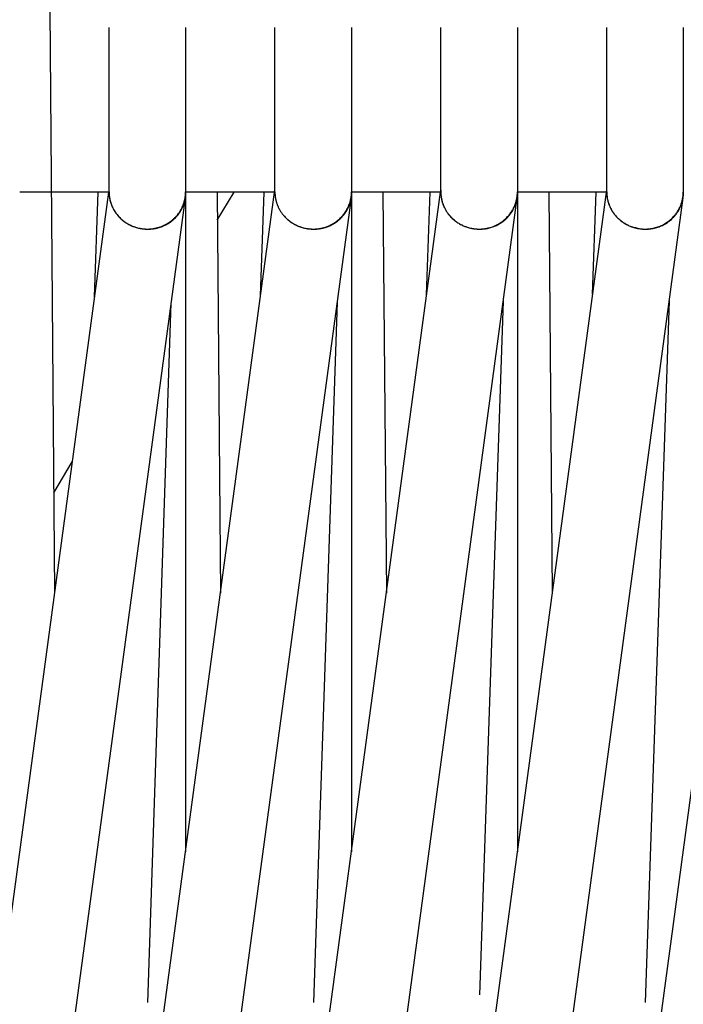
# Model space of a CAD drawing. Header units: millimetres. Extents: x 5000 to 6892, y 0 to 1693.
# Tile 28 of 49: x 5324 to 5376, y 1269 to 1346. Entities that reach past the tile are written whole.
import ezdxf

# ---------------------------------------------------------------- set-up
doc = ezdxf.new("R2010")
doc.units = ezdxf.units.MM
doc.layers.add('Make2D$Sichtbar$Kurven', color=18, linetype='Continuous', true_color=0x000000)

msp = doc.modelspace()

# ---------------------------------------------------------------- linework, layer by layer
at = {"layer": 'Make2D$Sichtbar$Kurven', "color": 18, "lineweight": -3, "true_color": 0x000000}
for points in [[(5323.904, 1631.023), (5326.548, 1300.994)], [(5330.811, 1342.933), (5330.811, 1345.329)], [(5336.813, 1345.333), (5336.813, 1342.937)], [(5343.812, 1332.45), (5343.812, 1345.328)], [(5349.812, 1345.334), (5349.812, 1332.455)], [(5356.812, 1332.451), (5356.812, 1345.329)], [(5362.812, 1345.332), (5362.812, 1332.454)], [(5369.812, 1332.453), (5369.812, 1345.332)], [(5375.812, 1345.33), (5375.812, 1332.452)], [(5330.811, 1332.451), (5330.811, 1342.933)], [(5336.813, 1342.937), (5336.813, 1332.454)], [(5330.234, 1231.917), (5343.812, 1332.617)], [(5354.58, 1219.647), (5369.812, 1332.621)], [(5356.815, 1332.574), (5356.812, 1332.48)], [(5366.843, 1214.185), (5382.812, 1332.622)], [(5318.061, 1238.053), (5330.785, 1332.424)], [(5336.782, 1331.99), (5323.731, 1235.196)], [(5330.812, 1332.424), (5323.813, 1332.424)], [(5329.68, 1324.224), (5329.955, 1332.425)], [(5330.81, 1332.424), (5330.811, 1332.347), (5330.814, 1332.27), (5330.82, 1332.193), (5330.827, 1332.116), (5330.837, 1332.038), (5330.85, 1331.961), (5330.864, 1331.884), (5330.881, 1331.807), (5330.9, 1331.73), (5330.921, 1331.653), (5330.945, 1331.576), (5330.971, 1331.5), (5331, 1331.424), (5331.03, 1331.348), (5331.064, 1331.273), (5331.099, 1331.198), (5331.127, 1331.143), (5331.156, 1331.089), (5331.186, 1331.036), (5331.217, 1330.983), (5331.249, 1330.931), (5331.282, 1330.881), (5331.316, 1330.831), (5331.351, 1330.781)], [(5330.811, 1332.451), (5330.812, 1332.372), (5330.816, 1332.294), (5330.821, 1332.215), (5330.829, 1332.137), (5330.839, 1332.058), (5330.851, 1331.98), (5330.865, 1331.901), (5330.882, 1331.823), (5330.901, 1331.745), (5330.922, 1331.667), (5330.946, 1331.59), (5330.972, 1331.512), (5331, 1331.435), (5331.031, 1331.359), (5331.064, 1331.283), (5331.099, 1331.207), (5331.136, 1331.134), (5331.175, 1331.063), (5331.215, 1330.993), (5331.257, 1330.924), (5331.3, 1330.857), (5331.346, 1330.791), (5331.393, 1330.727), (5331.441, 1330.665), (5331.491, 1330.604), (5331.542, 1330.544), (5331.595, 1330.486), (5331.65, 1330.43), (5331.705, 1330.375), (5331.762, 1330.322), (5331.82, 1330.271), (5331.88, 1330.221)], [(5330.812, 1332.325), (5330.812, 1332.407)], [(5333.249, 1329.588), (5333.306, 1329.578), (5333.363, 1329.569), (5333.42, 1329.561), (5333.477, 1329.554), (5333.535, 1329.548), (5333.592, 1329.544), (5333.65, 1329.54), (5333.708, 1329.537), (5333.766, 1329.536), (5333.824, 1329.536), (5333.882, 1329.536), (5333.94, 1329.538), (5333.998, 1329.541), (5334.057, 1329.545), (5334.115, 1329.55), (5334.173, 1329.557), (5334.232, 1329.564), (5334.29, 1329.573), (5334.348, 1329.582), (5334.406, 1329.593), (5334.464, 1329.605), (5334.522, 1329.619), (5334.58, 1329.633), (5334.638, 1329.649), (5334.696, 1329.665), (5334.753, 1329.683), (5334.81, 1329.702), (5334.867, 1329.722), (5334.924, 1329.744), (5334.981, 1329.767), (5335.037, 1329.791), (5335.093, 1329.816), (5335.144, 1329.839), (5335.194, 1329.864), (5335.243, 1329.889), (5335.291, 1329.915), (5335.339, 1329.942), (5335.386, 1329.97), (5335.433, 1329.998), (5335.479, 1330.027), (5335.524, 1330.057), (5335.568, 1330.087), (5335.612, 1330.119), (5335.655, 1330.15), (5335.697, 1330.183), (5335.739, 1330.216), (5335.779, 1330.25), (5335.819, 1330.284), (5335.859, 1330.319), (5335.898, 1330.355), (5335.935, 1330.391), (5335.973, 1330.428), (5336.009, 1330.466), (5336.045, 1330.504), (5336.08, 1330.542), (5336.114, 1330.581), (5336.147, 1330.621), (5336.18, 1330.661), (5336.212, 1330.702), (5336.243, 1330.743), (5336.273, 1330.784), (5336.303, 1330.826), (5336.332, 1330.869), (5336.36, 1330.912), (5336.387, 1330.955), (5336.413, 1330.999), (5336.439, 1331.043), (5336.464, 1331.088), (5336.488, 1331.133), (5336.511, 1331.179), (5336.533, 1331.224), (5336.555, 1331.27), (5336.575, 1331.317), (5336.595, 1331.364), (5336.614, 1331.411), (5336.632, 1331.458), (5336.65, 1331.506), (5336.666, 1331.554), (5336.682, 1331.602), (5336.697, 1331.651), (5336.71, 1331.7), (5336.724, 1331.749), (5336.736, 1331.798), (5336.747, 1331.848), (5336.757, 1331.897), (5336.767, 1331.947), (5336.776, 1331.997), (5336.783, 1332.048), (5336.79, 1332.098), (5336.796, 1332.149), (5336.801, 1332.199), (5336.805, 1332.25), (5336.809, 1332.301), (5336.811, 1332.352), (5336.812, 1332.403), (5336.813, 1332.454)], [(5333.249, 1329.587), (5333.306, 1329.577), (5333.363, 1329.567), (5333.42, 1329.559), (5333.477, 1329.552), (5333.534, 1329.545), (5333.592, 1329.54), (5333.65, 1329.536), (5333.707, 1329.533), (5333.765, 1329.531), (5333.823, 1329.53), (5333.881, 1329.53), (5333.94, 1329.531), (5333.998, 1329.533), (5334.056, 1329.536), (5334.114, 1329.541), (5334.173, 1329.546), (5334.231, 1329.553), (5334.289, 1329.561), (5334.347, 1329.57), (5334.405, 1329.58), (5334.463, 1329.591), (5334.521, 1329.603), (5334.579, 1329.616), (5334.637, 1329.631), (5334.694, 1329.647), (5334.752, 1329.664), (5334.809, 1329.682), (5334.866, 1329.701), (5334.923, 1329.721), (5334.979, 1329.743), (5335.036, 1329.766), (5335.092, 1329.79), (5335.18, 1329.83), (5335.267, 1329.874), (5335.352, 1329.919), (5335.434, 1329.967), (5335.515, 1330.017), (5335.593, 1330.069), (5335.669, 1330.124), (5335.742, 1330.18), (5335.814, 1330.238), (5335.883, 1330.299), (5335.95, 1330.361), (5336.014, 1330.425), (5336.077, 1330.491), (5336.137, 1330.558), (5336.194, 1330.628), (5336.249, 1330.698), (5336.302, 1330.77), (5336.352, 1330.844), (5336.399, 1330.919), (5336.445, 1330.995), (5336.487, 1331.073), (5336.527, 1331.151), (5336.565, 1331.231), (5336.6, 1331.312), (5336.632, 1331.394), (5336.661, 1331.477), (5336.688, 1331.561), (5336.712, 1331.645), (5336.734, 1331.73), (5336.753, 1331.816), (5336.769, 1331.903), (5336.782, 1331.99)], [(5349.781, 1331.989), (5335.903, 1229.06)], [(5336.782, 1331.99), (5336.787, 1332.034)], [(5336.812, 1332.402), (5336.81, 1332.329), (5336.807, 1332.257), (5336.799, 1332.146), (5336.787, 1332.034)], [(5336.787, 1332.034), (5336.797, 1332.127), (5336.803, 1332.22)], [(5336.813, 1332.454), (5336.812, 1332.403)], [(5336.812, 1332.402), (5336.812, 1280.705)], [(5343.812, 1332.424), (5336.813, 1332.424)], [(5339.28, 1332.424), (5339.471, 1310.122)], [(5339.299, 1330.225), (5340.619, 1332.425)], [(5342.407, 1225.782), (5356.786, 1332.425)], [(5342.691, 1324.308), (5342.965, 1332.425)], [(5343.81, 1332.425), (5343.811, 1332.375), (5343.812, 1332.325), (5343.814, 1332.276), (5343.817, 1332.226), (5343.821, 1332.176), (5343.826, 1332.126), (5343.832, 1332.077), (5343.839, 1332.027), (5343.847, 1331.977), (5343.856, 1331.928), (5343.865, 1331.878), (5343.876, 1331.829), (5343.887, 1331.779), (5343.9, 1331.73), (5343.913, 1331.681), (5343.927, 1331.632), (5343.942, 1331.583), (5343.959, 1331.534), (5343.976, 1331.486), (5343.994, 1331.437), (5344.013, 1331.389), (5344.033, 1331.341), (5344.054, 1331.293), (5344.076, 1331.246), (5344.099, 1331.198), (5344.123, 1331.151), (5344.148, 1331.104), (5344.174, 1331.058), (5344.2, 1331.011), (5344.228, 1330.965), (5344.257, 1330.92), (5344.287, 1330.874), (5344.319, 1330.827), (5344.352, 1330.78)], [(5343.812, 1332.45), (5343.812, 1332.399), (5343.813, 1332.349), (5343.816, 1332.298), (5343.819, 1332.247), (5343.823, 1332.197), (5343.828, 1332.146), (5343.834, 1332.096), (5343.841, 1332.045), (5343.848, 1331.995), (5343.857, 1331.945), (5343.867, 1331.894), (5343.877, 1331.844), (5343.889, 1331.794), (5343.901, 1331.744), (5343.914, 1331.694), (5343.929, 1331.645), (5343.944, 1331.595), (5343.96, 1331.546), (5343.977, 1331.497), (5343.995, 1331.448), (5344.014, 1331.399), (5344.034, 1331.35), (5344.055, 1331.302), (5344.077, 1331.254), (5344.1, 1331.206), (5344.123, 1331.158), (5344.148, 1331.111), (5344.174, 1331.064), (5344.201, 1331.017), (5344.228, 1330.97), (5344.257, 1330.924), (5344.287, 1330.878), (5344.318, 1330.831), (5344.351, 1330.785), (5344.384, 1330.74), (5344.418, 1330.695), (5344.452, 1330.651), (5344.488, 1330.608), (5344.524, 1330.566), (5344.561, 1330.525), (5344.598, 1330.484), (5344.636, 1330.444), (5344.675, 1330.405), (5344.714, 1330.367), (5344.754, 1330.33), (5344.795, 1330.293), (5344.836, 1330.257), (5344.878, 1330.222)], [(5343.812, 1332.325), (5343.812, 1332.409)], [(5346.249, 1329.588), (5346.317, 1329.576), (5346.386, 1329.566), (5346.455, 1329.557), (5346.524, 1329.55), (5346.593, 1329.544), (5346.663, 1329.54), (5346.733, 1329.537), (5346.802, 1329.536), (5346.872, 1329.536), (5346.942, 1329.539), (5347.012, 1329.542), (5347.082, 1329.547), (5347.152, 1329.554), (5347.221, 1329.563), (5347.291, 1329.573), (5347.361, 1329.585), (5347.43, 1329.598), (5347.499, 1329.613), (5347.568, 1329.63), (5347.637, 1329.648), (5347.705, 1329.668), (5347.773, 1329.689), (5347.841, 1329.713), (5347.909, 1329.737), (5347.976, 1329.764), (5348.042, 1329.792), (5348.108, 1329.822), (5348.174, 1329.854), (5348.239, 1329.887), (5348.304, 1329.922), (5348.368, 1329.959), (5348.431, 1329.998), (5348.514, 1330.051), (5348.594, 1330.106), (5348.672, 1330.164), (5348.747, 1330.224), (5348.82, 1330.285), (5348.891, 1330.349), (5348.959, 1330.414), (5349.024, 1330.482), (5349.087, 1330.55), (5349.148, 1330.621), (5349.206, 1330.693), (5349.261, 1330.767), (5349.314, 1330.842), (5349.364, 1330.918), (5349.412, 1330.996), (5349.457, 1331.075), (5349.499, 1331.155), (5349.539, 1331.237), (5349.576, 1331.319), (5349.611, 1331.402), (5349.643, 1331.487), (5349.672, 1331.572), (5349.699, 1331.658), (5349.722, 1331.744), (5349.743, 1331.832), (5349.762, 1331.92), (5349.777, 1332.008), (5349.79, 1332.097), (5349.8, 1332.186), (5349.807, 1332.275), (5349.811, 1332.365), (5349.812, 1332.455)], [(5346.249, 1329.588), (5346.317, 1329.575), (5346.386, 1329.564), (5346.455, 1329.555), (5346.524, 1329.547), (5346.593, 1329.54), (5346.663, 1329.535), (5346.732, 1329.532), (5346.802, 1329.53), (5346.872, 1329.53), (5346.942, 1329.531), (5347.011, 1329.534), (5347.081, 1329.538), (5347.151, 1329.544), (5347.221, 1329.552), (5347.29, 1329.561), (5347.36, 1329.572), (5347.429, 1329.584), (5347.498, 1329.598), (5347.567, 1329.613), (5347.636, 1329.63), (5347.704, 1329.649), (5347.772, 1329.669), (5347.84, 1329.691), (5347.907, 1329.715), (5347.974, 1329.74), (5348.041, 1329.767), (5348.107, 1329.796), (5348.172, 1329.826), (5348.237, 1329.858), (5348.302, 1329.892), (5348.366, 1329.927), (5348.429, 1329.964), (5348.501, 1330.009), (5348.571, 1330.055), (5348.639, 1330.102), (5348.705, 1330.152), (5348.77, 1330.202), (5348.832, 1330.255), (5348.893, 1330.308), (5348.952, 1330.363), (5349.009, 1330.42), (5349.064, 1330.477), (5349.118, 1330.536), (5349.169, 1330.597), (5349.218, 1330.658), (5349.266, 1330.72), (5349.311, 1330.784), (5349.355, 1330.848), (5349.397, 1330.914), (5349.437, 1330.981), (5349.474, 1331.048), (5349.51, 1331.116), (5349.544, 1331.186), (5349.576, 1331.255), (5349.605, 1331.326), (5349.633, 1331.398), (5349.659, 1331.47), (5349.683, 1331.542), (5349.704, 1331.615), (5349.724, 1331.689), (5349.741, 1331.764), (5349.757, 1331.838), (5349.77, 1331.913), (5349.781, 1331.989)], [(5362.781, 1331.987), (5348.076, 1222.925)], [(5349.781, 1331.989), (5349.787, 1332.033)], [(5349.812, 1332.455), (5349.811, 1332.354), (5349.807, 1332.257), (5349.799, 1332.146), (5349.787, 1332.033)], [(5356.812, 1332.424), (5349.812, 1332.424)], [(5349.812, 1332.406), (5349.812, 1280.702)], [(5352.28, 1332.424), (5352.547, 1300.987)], [(5355.701, 1324.376), (5355.973, 1332.424)], [(5356.811, 1332.425), (5356.811, 1332.371), (5356.813, 1332.318), (5356.815, 1332.264), (5356.819, 1332.211), (5356.824, 1332.157), (5356.829, 1332.104), (5356.836, 1332.05), (5356.844, 1331.997), (5356.853, 1331.944), (5356.863, 1331.891), (5356.874, 1331.838), (5356.886, 1331.785), (5356.899, 1331.732), (5356.913, 1331.68), (5356.929, 1331.628), (5356.945, 1331.575), (5356.962, 1331.523), (5356.981, 1331.472), (5357, 1331.42), (5357.021, 1331.369), (5357.043, 1331.318), (5357.065, 1331.268), (5357.089, 1331.217), (5357.114, 1331.167), (5357.14, 1331.118), (5357.167, 1331.068), (5357.195, 1331.019), (5357.224, 1330.971), (5357.255, 1330.922), (5357.286, 1330.875), (5357.319, 1330.827), (5357.352, 1330.78)], [(5356.812, 1332.451), (5356.813, 1332.389), (5356.815, 1332.327), (5356.818, 1332.265), (5356.823, 1332.203), (5356.829, 1332.141), (5356.836, 1332.079), (5356.845, 1332.017), (5356.855, 1331.955), (5356.867, 1331.894), (5356.88, 1331.832), (5356.894, 1331.771), (5356.91, 1331.711), (5356.927, 1331.65), (5356.946, 1331.59), (5356.965, 1331.529), (5356.987, 1331.47), (5357.009, 1331.41), (5357.033, 1331.351), (5357.059, 1331.293), (5357.085, 1331.234), (5357.114, 1331.177), (5357.143, 1331.119), (5357.174, 1331.062), (5357.207, 1331.006), (5357.24, 1330.95), (5357.275, 1330.895), (5357.312, 1330.84), (5357.35, 1330.786), (5357.389, 1330.732), (5357.43, 1330.679), (5357.472, 1330.627), (5357.516, 1330.575), (5357.559, 1330.527), (5357.602, 1330.48), (5357.646, 1330.435), (5357.691, 1330.39), (5357.737, 1330.346), (5357.783, 1330.304), (5357.83, 1330.263), (5357.878, 1330.222)], [(5359.21, 1329.595), (5359.292, 1329.58), (5359.374, 1329.568), (5359.456, 1329.557), (5359.538, 1329.548), (5359.621, 1329.542), (5359.703, 1329.538), (5359.786, 1329.536), (5359.869, 1329.537), (5359.952, 1329.539), (5360.035, 1329.544), (5360.118, 1329.551), (5360.2, 1329.56), (5360.283, 1329.572), (5360.365, 1329.586), (5360.447, 1329.602), (5360.528, 1329.62), (5360.609, 1329.64), (5360.69, 1329.663), (5360.77, 1329.688), (5360.85, 1329.715), (5360.929, 1329.745), (5361.007, 1329.777), (5361.085, 1329.811), (5361.161, 1329.847), (5361.237, 1329.886), (5361.313, 1329.927), (5361.387, 1329.97), (5361.46, 1330.016), (5361.533, 1330.063), (5361.604, 1330.113), (5361.674, 1330.166), (5361.743, 1330.221), (5361.808, 1330.275), (5361.871, 1330.332), (5361.932, 1330.389), (5361.992, 1330.448), (5362.049, 1330.508), (5362.104, 1330.57), (5362.157, 1330.632), (5362.208, 1330.696), (5362.257, 1330.761), (5362.304, 1330.827), (5362.349, 1330.894), (5362.391, 1330.962), (5362.432, 1331.03), (5362.471, 1331.1), (5362.508, 1331.171), (5362.542, 1331.242), (5362.575, 1331.314), (5362.605, 1331.387), (5362.634, 1331.46), (5362.66, 1331.534), (5362.684, 1331.609), (5362.706, 1331.684), (5362.726, 1331.76), (5362.744, 1331.836), (5362.76, 1331.912), (5362.774, 1331.989), (5362.786, 1332.066), (5362.795, 1332.143), (5362.803, 1332.221), (5362.808, 1332.298), (5362.811, 1332.376), (5362.812, 1332.454)], [(5359.249, 1329.587), (5359.329, 1329.573), (5359.41, 1329.561), (5359.491, 1329.55), (5359.572, 1329.542), (5359.654, 1329.536), (5359.735, 1329.532), (5359.817, 1329.53), (5359.898, 1329.53), (5359.98, 1329.533), (5360.061, 1329.537), (5360.143, 1329.544), (5360.224, 1329.552), (5360.305, 1329.563), (5360.386, 1329.576), (5360.466, 1329.591), (5360.546, 1329.609), (5360.626, 1329.628), (5360.705, 1329.649), (5360.784, 1329.673), (5360.862, 1329.699), (5360.94, 1329.727), (5361.017, 1329.757), (5361.093, 1329.789), (5361.169, 1329.824), (5361.243, 1329.861), (5361.317, 1329.9), (5361.39, 1329.941), (5361.462, 1329.984), (5361.533, 1330.03), (5361.603, 1330.077), (5361.672, 1330.127), (5361.74, 1330.179), (5361.796, 1330.224), (5361.849, 1330.27), (5361.902, 1330.317), (5361.953, 1330.365), (5362.002, 1330.413), (5362.05, 1330.463), (5362.097, 1330.514), (5362.142, 1330.565), (5362.186, 1330.617), (5362.228, 1330.67), (5362.269, 1330.724), (5362.308, 1330.779), (5362.346, 1330.834), (5362.382, 1330.89), (5362.417, 1330.946), (5362.45, 1331.004), (5362.482, 1331.062), (5362.512, 1331.12), (5362.541, 1331.179), (5362.569, 1331.239), (5362.595, 1331.299), (5362.619, 1331.36), (5362.642, 1331.421), (5362.664, 1331.482), (5362.684, 1331.544), (5362.702, 1331.606), (5362.719, 1331.669), (5362.734, 1331.732), (5362.748, 1331.795), (5362.761, 1331.859), (5362.772, 1331.923), (5362.781, 1331.987)], [(5375.781, 1331.985), (5360.249, 1216.789)], [(5362.781, 1331.987), (5362.787, 1332.031)], [(5362.812, 1332.454), (5362.811, 1332.367), (5362.809, 1332.289), (5362.804, 1332.214), (5362.798, 1332.137), (5362.787, 1332.031)], [(5362.812, 1332.424), (5362.812, 1280.704)], [(5369.812, 1332.424), (5362.812, 1332.424)], [(5365.28, 1332.424), (5365.547, 1300.989)], [(5368.707, 1324.425), (5368.979, 1332.424)], [(5369.811, 1332.424), (5369.811, 1332.371), (5369.813, 1332.317), (5369.815, 1332.263), (5369.819, 1332.209), (5369.824, 1332.155), (5369.83, 1332.102), (5369.837, 1332.048), (5369.845, 1331.994), (5369.854, 1331.941), (5369.864, 1331.888), (5369.875, 1331.835), (5369.887, 1331.782), (5369.9, 1331.729), (5369.915, 1331.677), (5369.93, 1331.624), (5369.946, 1331.572), (5369.964, 1331.52), (5369.982, 1331.469), (5370.002, 1331.417), (5370.022, 1331.366), (5370.044, 1331.315), (5370.067, 1331.265), (5370.09, 1331.215), (5370.115, 1331.165), (5370.141, 1331.116), (5370.168, 1331.067), (5370.195, 1331.018), (5370.224, 1330.97), (5370.254, 1330.922), (5370.285, 1330.875), (5370.317, 1330.828), (5370.35, 1330.782)], [(5369.812, 1332.345), (5369.812, 1332.454)], [(5369.812, 1332.453), (5369.813, 1332.379), (5369.816, 1332.305), (5369.821, 1332.232), (5369.827, 1332.158), (5369.836, 1332.084), (5369.846, 1332.011), (5369.859, 1331.938), (5369.873, 1331.865), (5369.89, 1331.793), (5369.908, 1331.721), (5369.928, 1331.649), (5369.95, 1331.578), (5369.974, 1331.507), (5369.999, 1331.437), (5370.027, 1331.367), (5370.056, 1331.298), (5370.088, 1331.229), (5370.121, 1331.161), (5370.156, 1331.094), (5370.194, 1331.028), (5370.232, 1330.962), (5370.273, 1330.897), (5370.316, 1330.833), (5370.361, 1330.77), (5370.407, 1330.708), (5370.456, 1330.647), (5370.506, 1330.587), (5370.558, 1330.528), (5370.612, 1330.47), (5370.668, 1330.413), (5370.726, 1330.357), (5370.785, 1330.303), (5370.834, 1330.26), (5370.883, 1330.219)], [(5372.249, 1329.588), (5372.342, 1329.572), (5372.435, 1329.559), (5372.528, 1329.549), (5372.622, 1329.542), (5372.716, 1329.538), (5372.809, 1329.536), (5372.903, 1329.538), (5372.997, 1329.542), (5373.09, 1329.549), (5373.183, 1329.559), (5373.276, 1329.571), (5373.369, 1329.587), (5373.461, 1329.605), (5373.552, 1329.626), (5373.643, 1329.65), (5373.733, 1329.677), (5373.823, 1329.706), (5373.911, 1329.738), (5373.999, 1329.774), (5374.086, 1329.811), (5374.172, 1329.852), (5374.256, 1329.895), (5374.34, 1329.942), (5374.422, 1329.991), (5374.502, 1330.042), (5374.582, 1330.097), (5374.66, 1330.154), (5374.736, 1330.214), (5374.81, 1330.277), (5374.883, 1330.343), (5374.954, 1330.411), (5375.024, 1330.482), (5375.072, 1330.534), (5375.118, 1330.587), (5375.163, 1330.641), (5375.207, 1330.696), (5375.249, 1330.751), (5375.289, 1330.807), (5375.328, 1330.864), (5375.366, 1330.921), (5375.402, 1330.979), (5375.436, 1331.038), (5375.469, 1331.097), (5375.5, 1331.156), (5375.53, 1331.217), (5375.559, 1331.277), (5375.585, 1331.338), (5375.611, 1331.4), (5375.635, 1331.462), (5375.657, 1331.524), (5375.678, 1331.587), (5375.697, 1331.65), (5375.715, 1331.714), (5375.731, 1331.777), (5375.746, 1331.841), (5375.759, 1331.906), (5375.771, 1331.97), (5375.781, 1332.035), (5375.79, 1332.099), (5375.798, 1332.164), (5375.803, 1332.229), (5375.808, 1332.294), (5375.811, 1332.359), (5375.812, 1332.424)], [(5372.25, 1329.587), (5372.342, 1329.571), (5372.435, 1329.557), (5372.529, 1329.546), (5372.622, 1329.538), (5372.716, 1329.533), (5372.809, 1329.53), (5372.903, 1329.531), (5372.997, 1329.534), (5373.09, 1329.539), (5373.183, 1329.548), (5373.276, 1329.559), (5373.368, 1329.574), (5373.46, 1329.59), (5373.551, 1329.61), (5373.642, 1329.632), (5373.732, 1329.658), (5373.822, 1329.685), (5373.91, 1329.716), (5373.998, 1329.749), (5374.084, 1329.786), (5374.17, 1329.824), (5374.254, 1329.866), (5374.337, 1329.91), (5374.419, 1329.957), (5374.5, 1330.007), (5374.579, 1330.06), (5374.657, 1330.115), (5374.733, 1330.173), (5374.808, 1330.234), (5374.88, 1330.297), (5374.951, 1330.363), (5375.02, 1330.432), (5375.06, 1330.474), (5375.099, 1330.517), (5375.137, 1330.56), (5375.174, 1330.604), (5375.21, 1330.648), (5375.245, 1330.693), (5375.278, 1330.738), (5375.311, 1330.784), (5375.343, 1330.83), (5375.373, 1330.877), (5375.403, 1330.924), (5375.431, 1330.971), (5375.459, 1331.019), (5375.485, 1331.067), (5375.51, 1331.116), (5375.534, 1331.165), (5375.558, 1331.214), (5375.58, 1331.264), (5375.601, 1331.314), (5375.621, 1331.364), (5375.64, 1331.414), (5375.658, 1331.465), (5375.675, 1331.516), (5375.691, 1331.568), (5375.706, 1331.619), (5375.72, 1331.671), (5375.733, 1331.723), (5375.744, 1331.775), (5375.755, 1331.827), (5375.765, 1331.88), (5375.773, 1331.932), (5375.781, 1331.985)], [(5375.781, 1331.985), (5375.787, 1332.029)], [(5375.812, 1332.448), (5375.811, 1332.348), (5375.806, 1332.253), (5375.798, 1332.142), (5375.787, 1332.029)], [(5375.787, 1332.029), (5375.796, 1332.122), (5375.802, 1332.216)], [(5331.506, 1330.586), (5331.557, 1330.528), (5331.615, 1330.466), (5331.684, 1330.397), (5331.747, 1330.338), (5331.814, 1330.279), (5331.866, 1330.235), (5331.924, 1330.188), (5331.989, 1330.139)], [(5331.88, 1330.221), (5331.944, 1330.17), (5332.01, 1330.121), (5332.076, 1330.073), (5332.144, 1330.028), (5332.213, 1329.984), (5332.283, 1329.943), (5332.355, 1329.903), (5332.427, 1329.866), (5332.5, 1329.83), (5332.574, 1329.796), (5332.649, 1329.764), (5332.725, 1329.734), (5332.802, 1329.707), (5332.879, 1329.681), (5332.958, 1329.657), (5333.036, 1329.635)], [(5344.528, 1330.562), (5344.552, 1330.534), (5344.606, 1330.477), (5344.661, 1330.421), (5344.71, 1330.372), (5344.767, 1330.32), (5344.814, 1330.279), (5344.865, 1330.235), (5344.926, 1330.186), (5344.988, 1330.139)], [(5344.878, 1330.222), (5344.942, 1330.171), (5345.008, 1330.122), (5345.074, 1330.074), (5345.142, 1330.029), (5345.212, 1329.985), (5345.282, 1329.943), (5345.353, 1329.904), (5345.425, 1329.866), (5345.498, 1329.83), (5345.572, 1329.797), (5345.647, 1329.765), (5345.723, 1329.735), (5345.799, 1329.707), (5345.876, 1329.682), (5345.954, 1329.658), (5346.032, 1329.636)], [(5357.353, 1330.781), (5357.353, 1330.781), (5357.384, 1330.738), (5357.434, 1330.674), (5357.481, 1330.616), (5357.516, 1330.575), (5357.553, 1330.534), (5357.607, 1330.476), (5357.662, 1330.42), (5357.712, 1330.371), (5357.768, 1330.319), (5357.817, 1330.276), (5357.867, 1330.234), (5357.924, 1330.188), (5357.952, 1330.166)], [(5357.878, 1330.222), (5357.803, 1330.286), (5357.753, 1330.331), (5357.705, 1330.376), (5357.665, 1330.416), (5357.625, 1330.455), (5357.57, 1330.514), (5357.516, 1330.575), (5357.449, 1330.655), (5357.422, 1330.689), (5357.359, 1330.772), (5357.357, 1330.775)], [(5357.878, 1330.222), (5357.943, 1330.171), (5358.009, 1330.121), (5358.076, 1330.074), (5358.144, 1330.028), (5358.213, 1329.984), (5358.283, 1329.943), (5358.354, 1329.903), (5358.426, 1329.865), (5358.498, 1329.83), (5358.572, 1329.796), (5358.646, 1329.765), (5358.721, 1329.735), (5358.797, 1329.708), (5358.874, 1329.682), (5358.951, 1329.659), (5359.028, 1329.637)], [(5370.507, 1330.585), (5370.57, 1330.515), (5370.617, 1330.465), (5370.687, 1330.396), (5370.736, 1330.349), (5370.786, 1330.304), (5370.816, 1330.277), (5370.868, 1330.233), (5370.926, 1330.187), (5370.991, 1330.138)], [(5370.883, 1330.219), (5370.948, 1330.168), (5371.013, 1330.118), (5371.08, 1330.071), (5371.148, 1330.026), (5371.216, 1329.982), (5371.286, 1329.941), (5371.356, 1329.902), (5371.427, 1329.865), (5371.499, 1329.83), (5371.572, 1329.796), (5371.645, 1329.765), (5371.719, 1329.736), (5371.793, 1329.709), (5371.869, 1329.683), (5371.944, 1329.66), (5372.02, 1329.639)], [(5331.989, 1330.139), (5332.044, 1330.099), (5332.1, 1330.061), (5332.156, 1330.024), (5332.213, 1329.988), (5332.271, 1329.954), (5332.33, 1329.92), (5332.389, 1329.888), (5332.449, 1329.858), (5332.51, 1329.828), (5332.571, 1329.8), (5332.633, 1329.774), (5332.696, 1329.748), (5332.759, 1329.724), (5332.822, 1329.702), (5332.887, 1329.68), (5332.951, 1329.66)], [(5332.951, 1329.66), (5333.046, 1329.634), (5333.12, 1329.615), (5333.216, 1329.594), (5333.249, 1329.588)], [(5333.304, 1329.577), (5333.304, 1329.578)], [(5344.988, 1330.139), (5345.043, 1330.099), (5345.099, 1330.061), (5345.156, 1330.024), (5345.213, 1329.988), (5345.271, 1329.953), (5345.33, 1329.92), (5345.39, 1329.888), (5345.45, 1329.857), (5345.511, 1329.828), (5345.572, 1329.8), (5345.634, 1329.773), (5345.696, 1329.748), (5345.759, 1329.724), (5345.823, 1329.701), (5345.887, 1329.68), (5345.951, 1329.66)], [(5345.951, 1329.66), (5346.046, 1329.634), (5346.12, 1329.615), (5346.186, 1329.6), (5346.249, 1329.588)], [(5357.952, 1330.166), (5357.989, 1330.139)], [(5357.989, 1330.139), (5358.044, 1330.099), (5358.101, 1330.06), (5358.157, 1330.022), (5358.215, 1329.986), (5358.273, 1329.952), (5358.332, 1329.918), (5358.392, 1329.886), (5358.452, 1329.856), (5358.513, 1329.826), (5358.574, 1329.798), (5358.636, 1329.772), (5358.699, 1329.747), (5358.761, 1329.723), (5358.825, 1329.7), (5358.888, 1329.679), (5358.953, 1329.66)], [(5358.953, 1329.66), (5358.988, 1329.649)], [(5358.988, 1329.649), (5359.043, 1329.634), (5359.141, 1329.61), (5359.199, 1329.598)], [(5359.199, 1329.598), (5359.209, 1329.596)], [(5359.199, 1329.598), (5359.199, 1329.598)], [(5359.209, 1329.596), (5359.21, 1329.595)], [(5359.21, 1329.595), (5359.21, 1329.595)], [(5370.991, 1330.138), (5371.047, 1330.097), (5371.104, 1330.058), (5371.161, 1330.021), (5371.219, 1329.984), (5371.277, 1329.95), (5371.336, 1329.916), (5371.396, 1329.884), (5371.456, 1329.854), (5371.517, 1329.824), (5371.578, 1329.797), (5371.64, 1329.77), (5371.702, 1329.745), (5371.764, 1329.721), (5371.827, 1329.699), (5371.891, 1329.678), (5371.954, 1329.659)], [(5371.954, 1329.659), (5372.048, 1329.633), (5372.142, 1329.61), (5372.23, 1329.591), (5372.249, 1329.587)], [(5372.249, 1329.587), (5372.168, 1329.604), (5372.084, 1329.623), (5372.02, 1329.639)], [(5335.668, 1323.727), (5333.824, 1268.89)], [(5348.679, 1323.811), (5346.824, 1268.89)], [(5361.687, 1323.874), (5359.844, 1269.492)], [(5374.693, 1323.915), (5372.824, 1268.894)], [(5326.482, 1308.857), (5327.934, 1311.279)], [(5339.471, 1310.122), (5339.547, 1300.99)]]:
    msp.add_lwpolyline(points, dxfattribs=at)

doc.saveas('drawing.dxf')
